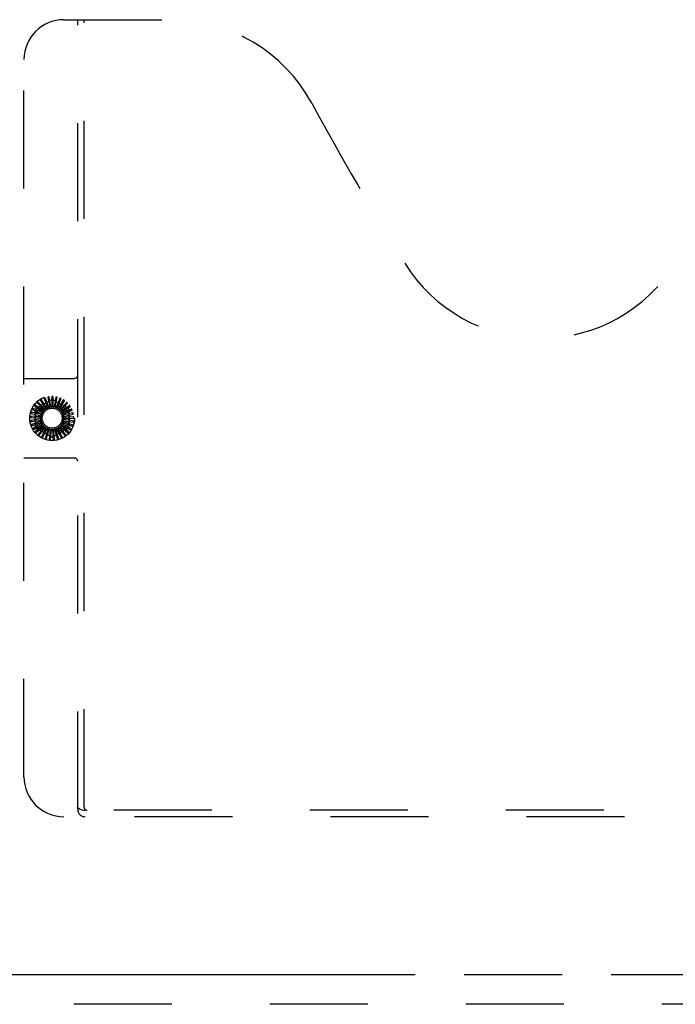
# Model space of a CAD drawing. Header units: inches. Extents: x 0 to 224, y 0 to 145.
# Tile 49 of 62: x 96 to 104, y 24 to 36. Entities that reach past the tile are written whole.
import ezdxf

# ---------------------------------------------------------------- set-up
doc = ezdxf.new("R2010")
doc.units = ezdxf.units.IN
doc.header["$LTSCALE"] = 12.302632
doc.header["$MEASUREMENT"] = 0
doc.linetypes.add('HIDDEN', pattern=[0.2, 0.1, -0.1])
doc.linetypes.add('PHANTOM', pattern=[0.8, 0.45, -0.05, 0.1, -0.05, 0.1, -0.05])
doc.layers.add('AVAILABLE_DOOR_SPACES', color=7, linetype='CONTINUOUS')
doc.layers.add('DEFAULT_2', color=8, linetype='HIDDEN')

msp = doc.modelspace()

# ---------------------------------------------------------------- linework, layer by layer
at = {"layer": 'AVAILABLE_DOOR_SPACES', "color": 4, "linetype": 'PHANTOM'}
msp.add_line((95.1043, 24.4587), (111.808, 24.4587), dxfattribs=at)
at = {"layer": 'DEFAULT_2', "color": 8, "linetype": 'HIDDEN'}
for p, q in [((96.2283, 36.4377), (97.5833, 36.4377)), ((96.4033, 26.5277), (96.4033, 36.4377)), ((96.4833, 26.5577), (96.4833, 36.4377)), ((95.7283, 26.9377), (95.7283, 35.9377)), ((95.7283, 31.9377), (96.3633, 31.9377)), ((95.8895, 31.5664), (96.0687, 31.6699)), ((95.9923, 31.5497), (95.9061, 31.6401)), ((95.9366, 31.6579), (96.0023, 31.5571)), ((96.0151, 31.5649), (95.9476, 31.67)), ((95.9809, 31.6817), (96.0264, 31.5703)), ((96.0404, 31.5755), (95.994, 31.6915)), ((96.0289, 31.6967), (96.0525, 31.5786)), ((96.0673, 31.5811), (96.0436, 31.7038)), ((96.0789, 31.7023), (96.0797, 31.5819)), ((96.0947, 31.5815), (96.0947, 31.7065)), ((96.0978, 31.6699), (96.277, 31.5664)), ((96.1291, 31.6983), (96.1071, 31.58)), ((96.1217, 31.5767), (96.1453, 31.6995)), ((96.1776, 31.6849), (96.1336, 31.5729)), ((96.1473, 31.567), (96.1938, 31.683)), ((96.2226, 31.6626), (96.1583, 31.5609)), ((96.1706, 31.5525), (96.2382, 31.6576)), ((96.2627, 31.6322), (96.1802, 31.5445)), ((95.9462, 31.4827), (95.8248, 31.5122)), ((95.8408, 31.5437), (95.9506, 31.4944)), ((95.9572, 31.5078), (95.8435, 31.5598)), ((95.8652, 31.5876), (95.9637, 31.5185)), ((95.9728, 31.5304), (95.871, 31.6029)), ((95.8749, 31.3343), (95.8749, 31.5412)), ((95.8976, 31.6262), (95.9812, 31.5396)), ((96.0148, 31.5877), (96.1518, 31.5877)), ((96.1908, 31.5339), (96.277, 31.6243)), ((96.2962, 31.5947), (96.1987, 31.5242)), ((96.207, 31.5118), (96.3088, 31.5843)), ((96.3221, 31.5516), (96.213, 31.5008)), ((96.2188, 31.487), (96.3325, 31.539)), ((96.3393, 31.5043), (96.2226, 31.4751)), ((96.2916, 31.5412), (96.2916, 31.3343)), ((95.9402, 31.456), (95.8153, 31.4619)), ((95.9393, 31.4286), (95.8156, 31.4108)), ((95.8188, 31.446), (95.939, 31.441)), ((95.822, 31.3958), (95.941, 31.4137)), ((95.8251, 31.4959), (95.9423, 31.4683)), ((95.9436, 31.4015), (95.8255, 31.3606)), ((95.8347, 31.3471), (95.9481, 31.3872)), ((96.2154, 31.3799), (96.3335, 31.339)), ((96.3347, 31.3553), (96.2207, 31.3939)), ((96.224, 31.4059), (96.3477, 31.3881)), ((96.2257, 31.4605), (96.3471, 31.49)), ((96.3457, 31.4044), (96.2265, 31.4207)), ((96.3473, 31.4546), (96.2271, 31.4481)), ((96.2274, 31.4331), (96.3523, 31.4391)), ((95.953, 31.3757), (95.8448, 31.3132)), ((95.8563, 31.3017), (95.9601, 31.3626)), ((95.9671, 31.3522), (95.8727, 31.2703)), ((95.8862, 31.2612), (95.9766, 31.3406)), ((96.0687, 31.2056), (95.8895, 31.309)), ((95.9854, 31.3317), (95.9081, 31.2335)), ((95.9231, 31.2271), (95.9969, 31.3222)), ((96.0072, 31.3151), (95.9499, 31.2041)), ((95.9659, 31.2006), (96.0203, 31.3079)), ((96.0318, 31.303), (95.9966, 31.1831)), ((96.0129, 31.1826), (96.046, 31.2983)), ((96.1518, 31.2877), (96.0148, 31.2877)), ((96.0582, 31.2956), (96.0463, 31.1712)), ((96.0624, 31.1739), (96.0731, 31.2938)), ((96.0855, 31.2935), (96.0974, 31.1691)), ((96.277, 31.309), (96.0978, 31.2056)), ((96.1127, 31.1748), (96.1005, 31.2945)), ((96.1128, 31.2965), (96.148, 31.1766)), ((96.162, 31.1851), (96.1273, 31.3003)), ((96.139, 31.3047), (96.1963, 31.1936)), ((96.2083, 31.2046), (96.1525, 31.3111)), ((96.155, 31.3135), (96.1552, 31.3136)), ((96.1632, 31.3176), (96.2404, 31.2194)), ((96.2502, 31.2324), (96.1752, 31.3265)), ((96.1844, 31.3349), (96.2789, 31.2531)), ((96.286, 31.2677), (96.1946, 31.3459)), ((96.2021, 31.3559), (96.3103, 31.2934)), ((96.3145, 31.3092), (96.2099, 31.3687)), ((96.3633, 30.9377), (95.7283, 30.9377)), ((108.1883, 26.4377), (96.2283, 26.4377)), ((107.9294, 26.5177), (96.4871, 26.5177)), ((129.573, 24.0837), (94.6043, 24.0837))]:
    msp.add_line(p, q, dxfattribs=at)
for points in [[(95.8956, 31.6322), (95.8953, 31.6318), (95.8951, 31.6314), (95.8949, 31.631), (95.8949, 31.6306), (95.8949, 31.6302), (95.895, 31.6298), (95.8952, 31.6293), (95.8954, 31.6289), (95.8957, 31.6284), (95.896, 31.628), (95.8963, 31.6275), (95.8967, 31.6271), (95.8971, 31.6266), (95.8976, 31.6262)], [(95.9061, 31.6401), (95.9059, 31.6402), (95.9058, 31.6403), (95.9056, 31.6403), (95.9054, 31.6403), (95.9052, 31.6402), (95.905, 31.6402), (95.9048, 31.6401), (95.9046, 31.64), (95.9044, 31.6399), (95.9042, 31.6398), (95.904, 31.6397), (95.9037, 31.6395), (95.9035, 31.6394), (95.9033, 31.6392), (95.9031, 31.6391), (95.9028, 31.6389), (95.9026, 31.6387), (95.9023, 31.6385), (95.9021, 31.6383), (95.9018, 31.638)], [(95.9358, 31.6642), (95.9354, 31.6639), (95.9351, 31.6636), (95.9349, 31.6632), (95.9348, 31.6628), (95.9348, 31.6624), (95.9348, 31.6619), (95.9349, 31.6615), (95.935, 31.661), (95.9352, 31.6605), (95.9354, 31.66), (95.9357, 31.6595), (95.9359, 31.659), (95.9362, 31.6585), (95.9366, 31.6579)], [(95.9476, 31.67), (95.9474, 31.6701), (95.9473, 31.6702), (95.9471, 31.6703), (95.9469, 31.6703), (95.9468, 31.6703), (95.9465, 31.6703), (95.9463, 31.6702), (95.9461, 31.6702), (95.9459, 31.6701), (95.9457, 31.67), (95.9454, 31.67), (95.9452, 31.6699), (95.9449, 31.6698), (95.9447, 31.6696), (95.9444, 31.6695), (95.9441, 31.6694), (95.9439, 31.6692), (95.9436, 31.6691), (95.9433, 31.6689), (95.943, 31.6687)], [(95.9813, 31.688), (95.9809, 31.6878), (95.9805, 31.6875), (95.9803, 31.6872), (95.9801, 31.6868), (95.98, 31.6864), (95.9799, 31.686), (95.9799, 31.6855), (95.9799, 31.685), (95.98, 31.6845), (95.9801, 31.684), (95.9803, 31.6834), (95.9805, 31.6829), (95.9807, 31.6823), (95.9809, 31.6817)], [(95.994, 31.6915), (95.9939, 31.6916), (95.9938, 31.6917), (95.9936, 31.6918), (95.9934, 31.6919), (95.9932, 31.6919), (95.993, 31.6919), (95.9928, 31.6919), (95.9926, 31.6919), (95.9924, 31.6919), (95.9921, 31.6919), (95.9919, 31.6918), (95.9916, 31.6918), (95.9913, 31.6917), (95.9911, 31.6917), (95.9908, 31.6916), (95.9905, 31.6915), (95.9902, 31.6914), (95.9899, 31.6913), (95.9896, 31.6912), (95.9893, 31.6911)], [(96.0305, 31.7028), (96.0301, 31.7026), (96.0297, 31.7024), (96.0294, 31.7022), (96.0291, 31.7018), (96.0289, 31.7015), (96.0287, 31.701), (96.0287, 31.7006), (96.0286, 31.7001), (96.0286, 31.6996), (96.0286, 31.699), (96.0287, 31.6985), (96.0287, 31.6979), (96.0288, 31.6973), (96.0289, 31.6967)], [(96.0436, 31.7038), (96.0436, 31.7039), (96.0435, 31.7041), (96.0433, 31.7042), (96.0432, 31.7043), (96.043, 31.7044), (96.0428, 31.7044), (96.0426, 31.7045), (96.0423, 31.7045), (96.0421, 31.7045), (96.0419, 31.7045), (96.0416, 31.7045), (96.0413, 31.7045), (96.0411, 31.7045), (96.0408, 31.7045), (96.0405, 31.7045), (96.0402, 31.7045), (96.0399, 31.7045), (96.0396, 31.7044), (96.0393, 31.7044), (96.0389, 31.7043)], [(96.0816, 31.708), (96.0812, 31.7079), (96.0807, 31.7078), (96.0804, 31.7076), (96.0801, 31.7073), (96.0798, 31.707), (96.0796, 31.7066), (96.0794, 31.7062), (96.0792, 31.7057), (96.0791, 31.7052), (96.079, 31.7046), (96.079, 31.7041), (96.0789, 31.7035), (96.0789, 31.7029), (96.0789, 31.7023)], [(96.0947, 31.7065), (96.0947, 31.7066), (96.0946, 31.7068), (96.0945, 31.7069), (96.0943, 31.7071), (96.0942, 31.7072), (96.094, 31.7073), (96.0938, 31.7073), (96.0936, 31.7074), (96.0933, 31.7075), (96.0931, 31.7075), (96.0929, 31.7076), (96.0926, 31.7077), (96.0923, 31.7077), (96.0921, 31.7077), (96.0918, 31.7078), (96.0915, 31.7078), (96.0912, 31.7078), (96.0909, 31.7079), (96.0906, 31.7079), (96.0903, 31.7079)], [(96.1328, 31.7034), (96.1323, 31.7034), (96.1319, 31.7034), (96.1315, 31.7033), (96.1311, 31.703), (96.1308, 31.7028), (96.1305, 31.7024), (96.1303, 31.702), (96.13, 31.7016), (96.1298, 31.7011), (96.1296, 31.7006), (96.1295, 31.7001), (96.1293, 31.6995), (96.1292, 31.6989), (96.1291, 31.6983)], [(96.1453, 31.6995), (96.1453, 31.6996), (96.1453, 31.6998), (96.1452, 31.6999), (96.1451, 31.7001), (96.145, 31.7002), (96.1448, 31.7004), (96.1446, 31.7005), (96.1444, 31.7006), (96.1442, 31.7007), (96.144, 31.7008), (96.1438, 31.7009), (96.1435, 31.701), (96.1433, 31.7011), (96.143, 31.7012), (96.1427, 31.7013), (96.1425, 31.7014), (96.1422, 31.7015), (96.1418, 31.7015), (96.1415, 31.7016), (96.1412, 31.7017)], [(96.1822, 31.6892), (96.1817, 31.6894), (96.1813, 31.6894), (96.1809, 31.6893), (96.1805, 31.6892), (96.1801, 31.689), (96.1798, 31.6887), (96.1794, 31.6884), (96.1791, 31.688), (96.1788, 31.6876), (96.1786, 31.6871), (96.1783, 31.6866), (96.178, 31.6861), (96.1778, 31.6855), (96.1776, 31.6849)], [(96.1938, 31.683), (96.1938, 31.6831), (96.1938, 31.6833), (96.1937, 31.6835), (96.1936, 31.6836), (96.1935, 31.6838), (96.1934, 31.684), (96.1932, 31.6841), (96.1931, 31.6843), (96.1929, 31.6844), (96.1927, 31.6846), (96.1925, 31.6847), (96.1923, 31.6848), (96.192, 31.685), (96.1918, 31.6851), (96.1915, 31.6853), (96.1913, 31.6854), (96.191, 31.6855), (96.1907, 31.6857), (96.1904, 31.6858), (96.1901, 31.686)], [(96.228, 31.666), (96.2276, 31.6662), (96.2272, 31.6663), (96.2267, 31.6663), (96.2263, 31.6662), (96.2259, 31.6661), (96.2255, 31.6659), (96.2251, 31.6656), (96.2248, 31.6653), (96.2244, 31.665), (96.224, 31.6645), (96.2237, 31.6641), (96.2233, 31.6636), (96.223, 31.6631), (96.2226, 31.6626)], [(96.2382, 31.6576), (96.2382, 31.6578), (96.2383, 31.658), (96.2382, 31.6581), (96.2382, 31.6583), (96.2381, 31.6585), (96.238, 31.6587), (96.2379, 31.6589), (96.2377, 31.659), (96.2376, 31.6592), (96.2374, 31.6594), (96.2373, 31.6596), (96.2371, 31.6598), (96.2369, 31.6599), (96.2367, 31.6601), (96.2364, 31.6603), (96.2362, 31.6605), (96.236, 31.6607), (96.2357, 31.6609), (96.2355, 31.661), (96.2352, 31.6612)], [(96.2686, 31.6344), (96.2682, 31.6347), (96.2678, 31.6349), (96.2674, 31.635), (96.267, 31.635), (96.2666, 31.635), (96.2661, 31.6349), (96.2657, 31.6347), (96.2653, 31.6344), (96.2649, 31.6341), (96.2644, 31.6338), (96.264, 31.6334), (96.2636, 31.633), (96.2631, 31.6326), (96.2627, 31.6322)], [(96.277, 31.6243), (96.2771, 31.6245), (96.2771, 31.6246), (96.2772, 31.6248), (96.2771, 31.625), (96.2771, 31.6252), (96.277, 31.6254), (96.2769, 31.6256), (96.2768, 31.6258), (96.2767, 31.626), (96.2766, 31.6262), (96.2765, 31.6264), (96.2763, 31.6266), (96.2761, 31.6268), (96.276, 31.6271), (96.2758, 31.6273), (96.2756, 31.6275), (96.2754, 31.6278), (96.2752, 31.628), (96.275, 31.6282), (96.2747, 31.6285)], [(95.8248, 31.5122), (95.8246, 31.5122), (95.8244, 31.5122), (95.8243, 31.5121), (95.8241, 31.512), (95.824, 31.5118), (95.8238, 31.5117), (95.8237, 31.5115), (95.8236, 31.5113), (95.8235, 31.5111), (95.8233, 31.5109), (95.8232, 31.5107), (95.8231, 31.5104), (95.823, 31.5102), (95.8229, 31.5099), (95.8228, 31.5097), (95.8227, 31.5094), (95.8226, 31.5091), (95.8225, 31.5088), (95.8224, 31.5085), (95.8223, 31.5082)], [(95.8367, 31.5485), (95.8366, 31.548), (95.8365, 31.5476), (95.8366, 31.5472), (95.8367, 31.5468), (95.8369, 31.5464), (95.8371, 31.5461), (95.8375, 31.5457), (95.8378, 31.5454), (95.8382, 31.5451), (95.8387, 31.5448), (95.8392, 31.5445), (95.8397, 31.5442), (95.8402, 31.5439), (95.8408, 31.5437)], [(95.8435, 31.5598), (95.8434, 31.5598), (95.8432, 31.5598), (95.843, 31.5597), (95.8429, 31.5597), (95.8427, 31.5596), (95.8425, 31.5594), (95.8424, 31.5593), (95.8422, 31.5591), (95.842, 31.559), (95.8419, 31.5588), (95.8417, 31.5586), (95.8416, 31.5584), (95.8414, 31.5581), (95.8413, 31.5579), (95.8411, 31.5577), (95.841, 31.5574), (95.8408, 31.5571), (95.8407, 31.5568), (95.8405, 31.5565), (95.8404, 31.5562)], [(95.8622, 31.5931), (95.8619, 31.5927), (95.8618, 31.5923), (95.8617, 31.5919), (95.8618, 31.5915), (95.8619, 31.5911), (95.8621, 31.5907), (95.8623, 31.5903), (95.8626, 31.5899), (95.863, 31.5895), (95.8634, 31.5891), (95.8638, 31.5887), (95.8643, 31.5884), (95.8647, 31.588), (95.8652, 31.5876)], [(95.871, 31.6029), (95.8708, 31.603), (95.8706, 31.603), (95.8705, 31.603), (95.8703, 31.603), (95.8701, 31.6029), (95.8699, 31.6028), (95.8697, 31.6027), (95.8695, 31.6026), (95.8694, 31.6024), (95.8692, 31.6023), (95.869, 31.6021), (95.8688, 31.6019), (95.8686, 31.6017), (95.8684, 31.6015), (95.8682, 31.6013), (95.868, 31.6011), (95.8678, 31.6008), (95.8676, 31.6006), (95.8674, 31.6004), (95.8672, 31.6001)], [(95.9572, 31.5078), (95.9585, 31.5097), (95.9598, 31.5115), (95.9611, 31.5133), (95.9624, 31.5151)], [(95.9637, 31.5185), (95.9637, 31.5179), (95.9635, 31.5173), (95.9633, 31.5167), (95.9631, 31.5161), (95.9628, 31.5156), (95.9624, 31.5151)], [(95.9728, 31.5304), (95.9743, 31.532), (95.9759, 31.5335), (95.9776, 31.535), (95.9792, 31.5365)], [(95.9812, 31.5396), (95.981, 31.5391), (95.9807, 31.5385), (95.9804, 31.5379), (95.9801, 31.5374), (95.9797, 31.537), (95.9792, 31.5365)], [(95.9923, 31.5497), (95.9941, 31.5509), (95.996, 31.5521), (95.9979, 31.5533), (95.9998, 31.5544)], [(96.0023, 31.5571), (96.002, 31.5566), (96.0017, 31.5561), (96.0013, 31.5556), (96.0008, 31.5552), (96.0003, 31.5548), (95.9998, 31.5544)], [(96.0151, 31.5649), (96.0172, 31.5657), (96.0192, 31.5666), (96.0213, 31.5674), (96.0234, 31.5681)], [(96.0264, 31.5703), (96.026, 31.5698), (96.0255, 31.5694), (96.025, 31.569), (96.0245, 31.5686), (96.024, 31.5684), (96.0234, 31.5681)], [(96.0404, 31.5755), (96.0426, 31.5759), (96.0448, 31.5763), (96.047, 31.5767), (96.0492, 31.5771)], [(96.0525, 31.5786), (96.052, 31.5783), (96.0515, 31.5779), (96.0509, 31.5776), (96.0504, 31.5774), (96.0498, 31.5772), (96.0492, 31.5771)], [(96.0673, 31.5811), (96.0695, 31.5811), (96.0717, 31.5811), (96.0739, 31.5811), (96.0762, 31.581)], [(96.0797, 31.5819), (96.0792, 31.5816), (96.0786, 31.5814), (96.078, 31.5812), (96.0774, 31.5811), (96.0768, 31.581), (96.0762, 31.581)], [(96.0947, 31.5815), (96.0969, 31.5811), (96.0991, 31.5807), (96.1012, 31.5803), (96.1034, 31.5798)], [(96.1071, 31.58), (96.1065, 31.5798), (96.1059, 31.5797), (96.1053, 31.5796), (96.1046, 31.5796), (96.104, 31.5797), (96.1034, 31.5798)], [(96.1217, 31.5767), (96.1238, 31.576), (96.1258, 31.5751), (96.1279, 31.5743), (96.1299, 31.5734)], [(96.1336, 31.5729), (96.133, 31.5728), (96.1323, 31.5728), (96.1317, 31.5729), (96.1311, 31.573), (96.1305, 31.5732), (96.1299, 31.5734)], [(96.1473, 31.567), (96.1492, 31.5658), (96.1511, 31.5646), (96.1529, 31.5634), (96.1548, 31.5621)], [(96.1583, 31.5609), (96.1576, 31.561), (96.157, 31.5611), (96.1564, 31.5613), (96.1558, 31.5615), (96.1553, 31.5618), (96.1548, 31.5621)], [(96.1706, 31.5525), (96.1723, 31.551), (96.1739, 31.5495), (96.1755, 31.5479), (96.177, 31.5463)], [(96.1802, 31.5445), (96.1796, 31.5447), (96.179, 31.5449), (96.1785, 31.5452), (96.178, 31.5455), (96.1775, 31.5459), (96.177, 31.5463)], [(96.1908, 31.5339), (96.1921, 31.5321), (96.1934, 31.5303), (96.1946, 31.5285), (96.1959, 31.5266)], [(96.1987, 31.5242), (96.1981, 31.5245), (96.1976, 31.5248), (96.1971, 31.5252), (96.1967, 31.5257), (96.1962, 31.5261), (96.1959, 31.5266)], [(96.207, 31.5118), (96.208, 31.5098), (96.2089, 31.5078), (96.2098, 31.5057), (96.2107, 31.5037)], [(96.213, 31.5008), (96.2125, 31.5012), (96.212, 31.5016), (96.2116, 31.5021), (96.2112, 31.5026), (96.2109, 31.5031), (96.2107, 31.5037)], [(96.3025, 31.5958), (96.3022, 31.5962), (96.3018, 31.5964), (96.3014, 31.5966), (96.301, 31.5967), (96.3006, 31.5967), (96.3002, 31.5967), (96.2997, 31.5966), (96.2992, 31.5964), (96.2987, 31.5962), (96.2983, 31.596), (96.2978, 31.5957), (96.2973, 31.5954), (96.2968, 31.5951), (96.2962, 31.5947)], [(96.3088, 31.5843), (96.3089, 31.5844), (96.309, 31.5846), (96.3091, 31.5847), (96.3091, 31.5849), (96.3091, 31.5851), (96.309, 31.5853), (96.309, 31.5855), (96.3089, 31.5858), (96.3089, 31.586), (96.3088, 31.5862), (96.3087, 31.5864), (96.3086, 31.5867), (96.3085, 31.5869), (96.3083, 31.5872), (96.3082, 31.5874), (96.3081, 31.5877), (96.3079, 31.588), (96.3077, 31.5882), (96.3076, 31.5885), (96.3074, 31.5887)], [(96.3284, 31.5515), (96.3282, 31.5519), (96.3279, 31.5522), (96.3276, 31.5524), (96.3272, 31.5526), (96.3268, 31.5527), (96.3263, 31.5528), (96.3258, 31.5528), (96.3254, 31.5527), (96.3248, 31.5526), (96.3243, 31.5524), (96.3238, 31.5523), (96.3232, 31.552), (96.3227, 31.5518), (96.3221, 31.5516)], [(96.3325, 31.539), (96.3326, 31.5391), (96.3327, 31.5392), (96.3328, 31.5394), (96.3329, 31.5395), (96.3329, 31.5397), (96.3329, 31.5399), (96.3329, 31.5402), (96.3329, 31.5404), (96.3328, 31.5406), (96.3328, 31.5408), (96.3328, 31.5411), (96.3327, 31.5413), (96.3326, 31.5416), (96.3326, 31.5419), (96.3325, 31.5421), (96.3324, 31.5424), (96.3323, 31.5427), (96.3322, 31.543), (96.332, 31.5433), (96.3319, 31.5437)], [(96.3455, 31.503), (96.3454, 31.5035), (96.3451, 31.5038), (96.3449, 31.5041), (96.3445, 31.5044), (96.3441, 31.5046), (96.3437, 31.5047), (96.3432, 31.5048), (96.3427, 31.5048), (96.3422, 31.5048), (96.3417, 31.5047), (96.3411, 31.5047), (96.3405, 31.5046), (96.3399, 31.5044), (96.3393, 31.5043)], [(95.8132, 31.4489), (95.8132, 31.4485), (95.8134, 31.448), (95.8135, 31.4477), (95.8138, 31.4473), (95.8141, 31.4471), (95.8145, 31.4468), (95.8149, 31.4466), (95.8154, 31.4465), (95.8159, 31.4463), (95.8164, 31.4462), (95.817, 31.4461), (95.8176, 31.446), (95.8182, 31.446), (95.8188, 31.446)], [(95.8153, 31.4619), (95.8152, 31.4619), (95.815, 31.4618), (95.8149, 31.4617), (95.8147, 31.4616), (95.8146, 31.4614), (95.8145, 31.4612), (95.8144, 31.461), (95.8143, 31.4608), (95.8143, 31.4606), (95.8142, 31.4604), (95.8141, 31.4601), (95.8141, 31.4599), (95.814, 31.4596), (95.8139, 31.4594), (95.8139, 31.4591), (95.8139, 31.4588), (95.8138, 31.4585), (95.8138, 31.4582), (95.8137, 31.4578), (95.8137, 31.4575)], [(95.8156, 31.4108), (95.8154, 31.4107), (95.8153, 31.4106), (95.8152, 31.4105), (95.8151, 31.4103), (95.815, 31.4102), (95.8149, 31.41), (95.8149, 31.4097), (95.8148, 31.4095), (95.8148, 31.4093), (95.8148, 31.4091), (95.8147, 31.4088), (95.8147, 31.4085), (95.8147, 31.4083), (95.8147, 31.408), (95.8147, 31.4077), (95.8147, 31.4074), (95.8147, 31.4071), (95.8148, 31.4068), (95.8148, 31.4064), (95.8148, 31.4061)], [(95.816, 31.3976), (95.8161, 31.3972), (95.8163, 31.3968), (95.8165, 31.3964), (95.8169, 31.3962), (95.8172, 31.396), (95.8176, 31.3958), (95.8181, 31.3957), (95.8186, 31.3956), (95.8191, 31.3956), (95.8196, 31.3956), (95.8202, 31.3956), (95.8208, 31.3956), (95.8214, 31.3957), (95.822, 31.3958)], [(95.8202, 31.4998), (95.8202, 31.4994), (95.8202, 31.4989), (95.8203, 31.4985), (95.8205, 31.4982), (95.8208, 31.4978), (95.8211, 31.4975), (95.8215, 31.4972), (95.8219, 31.497), (95.8223, 31.4968), (95.8229, 31.4966), (95.8234, 31.4964), (95.8239, 31.4962), (95.8245, 31.496), (95.8251, 31.4959)], [(95.939, 31.441), (95.9393, 31.4405), (95.9395, 31.4399), (95.9397, 31.4393), (95.9398, 31.4387), (95.9398, 31.4381), (95.9398, 31.4374)], [(95.9393, 31.4286), (95.9394, 31.4308), (95.9395, 31.433), (95.9396, 31.4352), (95.9398, 31.4374)], [(95.9402, 31.456), (95.9407, 31.4581), (95.9412, 31.4603), (95.9417, 31.4625), (95.9423, 31.4646)], [(95.941, 31.4137), (95.9414, 31.4132), (95.9417, 31.4127), (95.942, 31.4121), (95.9422, 31.4115), (95.9423, 31.4109), (95.9424, 31.4103)], [(95.9423, 31.4683), (95.9424, 31.4677), (95.9425, 31.4671), (95.9426, 31.4664), (95.9425, 31.4658), (95.9425, 31.4652), (95.9423, 31.4646)], [(95.9436, 31.4015), (95.9433, 31.4037), (95.943, 31.4059), (95.9427, 31.4081), (95.9424, 31.4103)], [(95.9462, 31.4827), (95.9471, 31.4848), (95.948, 31.4868), (95.949, 31.4888), (95.9499, 31.4908)], [(95.9481, 31.3872), (95.9486, 31.3868), (95.949, 31.3863), (95.9494, 31.3858), (95.9497, 31.3853), (95.9499, 31.3847), (95.9501, 31.3841)], [(95.9506, 31.4944), (95.9506, 31.4938), (95.9506, 31.4932), (95.9505, 31.4925), (95.9504, 31.4919), (95.9502, 31.4914), (95.9499, 31.4908)], [(95.953, 31.3757), (95.9522, 31.3778), (95.9515, 31.3799), (95.9508, 31.382), (95.9501, 31.3841)], [(96.2154, 31.3799), (96.2143, 31.3779), (96.2132, 31.376), (96.2121, 31.3741), (96.2109, 31.3722)], [(96.2188, 31.487), (96.2194, 31.4849), (96.2199, 31.4827), (96.2204, 31.4806), (96.2209, 31.4784)], [(96.2207, 31.3939), (96.2206, 31.3945), (96.2206, 31.3951), (96.2206, 31.3957), (96.2207, 31.3964), (96.2208, 31.397), (96.221, 31.3975)], [(96.2226, 31.4751), (96.2222, 31.4756), (96.2218, 31.4761), (96.2215, 31.4766), (96.2212, 31.4772), (96.221, 31.4778), (96.2209, 31.4784)], [(96.224, 31.4059), (96.2233, 31.4038), (96.2225, 31.4017), (96.2218, 31.3996), (96.221, 31.3975)], [(96.2257, 31.4605), (96.2258, 31.4583), (96.226, 31.4561), (96.226, 31.4538), (96.2261, 31.4516)], [(96.2265, 31.4207), (96.2263, 31.4213), (96.2261, 31.4219), (96.2261, 31.4225), (96.226, 31.4231), (96.226, 31.4237), (96.2261, 31.4243)], [(96.2271, 31.4481), (96.2268, 31.4486), (96.2266, 31.4492), (96.2264, 31.4498), (96.2262, 31.4504), (96.2261, 31.451), (96.2261, 31.4516)], [(96.2274, 31.4331), (96.2272, 31.4309), (96.2268, 31.4287), (96.2265, 31.4265), (96.2261, 31.4243)], [(96.351, 31.4009), (96.351, 31.4013), (96.351, 31.4018), (96.3508, 31.4022), (96.3506, 31.4025), (96.3503, 31.4028), (96.3499, 31.4031), (96.3495, 31.4033), (96.3491, 31.4035), (96.3486, 31.4037), (96.3481, 31.4039), (96.3475, 31.404), (96.347, 31.4042), (96.3464, 31.4043), (96.3457, 31.4044)], [(96.3471, 31.49), (96.3473, 31.49), (96.3474, 31.4901), (96.3475, 31.4903), (96.3476, 31.4905), (96.3477, 31.4906), (96.3477, 31.4908), (96.3478, 31.4911), (96.3478, 31.4913), (96.3478, 31.4915), (96.3478, 31.4918), (96.3478, 31.492), (96.3478, 31.4923), (96.3478, 31.4925), (96.3478, 31.4928), (96.3477, 31.4931), (96.3477, 31.4934), (96.3476, 31.4937), (96.3476, 31.494), (96.3475, 31.4944), (96.3475, 31.4947)], [(96.3531, 31.4522), (96.3531, 31.4527), (96.3529, 31.4531), (96.3527, 31.4534), (96.3524, 31.4537), (96.3521, 31.454), (96.3517, 31.4542), (96.3512, 31.4543), (96.3507, 31.4545), (96.3502, 31.4546), (96.3497, 31.4546), (96.3491, 31.4547), (96.3485, 31.4547), (96.3479, 31.4547), (96.3473, 31.4546)], [(96.3477, 31.3881), (96.3478, 31.3882), (96.348, 31.3882), (96.3481, 31.3883), (96.3483, 31.3884), (96.3484, 31.3886), (96.3485, 31.3887), (96.3486, 31.3889), (96.3488, 31.3891), (96.3489, 31.3893), (96.349, 31.3896), (96.349, 31.3898), (96.3491, 31.39), (96.3492, 31.3903), (96.3493, 31.3906), (96.3494, 31.3908), (96.3494, 31.3911), (96.3495, 31.3914), (96.3496, 31.3917), (96.3496, 31.3921), (96.3497, 31.3924)], [(96.3523, 31.4391), (96.3524, 31.4391), (96.3526, 31.4392), (96.3527, 31.4393), (96.3528, 31.4395), (96.3529, 31.4396), (96.353, 31.4398), (96.3531, 31.44), (96.3532, 31.4402), (96.3532, 31.4405), (96.3533, 31.4407), (96.3533, 31.441), (96.3533, 31.4412), (96.3534, 31.4415), (96.3534, 31.4418), (96.3534, 31.442), (96.3534, 31.4423), (96.3535, 31.4427), (96.3535, 31.443), (96.3535, 31.4433), (96.3535, 31.4436)], [(95.8255, 31.3606), (95.8254, 31.3605), (95.8253, 31.3604), (95.8252, 31.3603), (95.8251, 31.3601), (95.8251, 31.3599), (95.825, 31.3597), (95.825, 31.3595), (95.825, 31.3592), (95.825, 31.359), (95.825, 31.3588), (95.8251, 31.3585), (95.8251, 31.3583), (95.8251, 31.358), (95.8252, 31.3577), (95.8253, 31.3574), (95.8253, 31.3571), (95.8254, 31.3568), (95.8255, 31.3565), (95.8256, 31.3562), (95.8256, 31.356)], [(95.8284, 31.3478), (95.8286, 31.3473), (95.8288, 31.347), (95.8292, 31.3467), (95.8295, 31.3465), (95.8299, 31.3464), (95.8304, 31.3463), (95.8308, 31.3462), (95.8313, 31.3463), (95.8318, 31.3463), (95.8324, 31.3464), (95.8329, 31.3466), (95.8335, 31.3467), (95.8341, 31.3469), (95.8347, 31.3471)], [(95.8448, 31.3132), (95.8447, 31.3131), (95.8446, 31.313), (95.8445, 31.3128), (95.8445, 31.3126), (95.8445, 31.3124), (95.8445, 31.3122), (95.8445, 31.312), (95.8445, 31.3118), (95.8446, 31.3116), (95.8446, 31.3113), (95.8447, 31.3111), (95.8448, 31.3108), (95.8449, 31.3106), (95.845, 31.3103), (95.8451, 31.3101), (95.8452, 31.3098), (95.8454, 31.3095), (95.8455, 31.3092), (95.8457, 31.3089), (95.8458, 31.3086)], [(95.85, 31.3012), (95.8503, 31.3008), (95.8506, 31.3005), (95.851, 31.3003), (95.8514, 31.3001), (95.8518, 31.3001), (95.8522, 31.3001), (95.8527, 31.3001), (95.8532, 31.3002), (95.8537, 31.3004), (95.8542, 31.3006), (95.8547, 31.3008), (95.8552, 31.3011), (95.8558, 31.3014), (95.8563, 31.3017)], [(95.8727, 31.2703), (95.8725, 31.2702), (95.8725, 31.2701), (95.8724, 31.2699), (95.8725, 31.2697), (95.8725, 31.2695), (95.8725, 31.2693), (95.8726, 31.2691), (95.8727, 31.2689), (95.8728, 31.2687), (95.8729, 31.2684), (95.873, 31.2682), (95.8731, 31.268), (95.8733, 31.2678), (95.8734, 31.2675), (95.8736, 31.2673), (95.8737, 31.267), (95.8739, 31.2668), (95.8741, 31.2665), (95.8743, 31.2663), (95.8745, 31.266)], [(95.8801, 31.2595), (95.8804, 31.2592), (95.8808, 31.2589), (95.8812, 31.2588), (95.8816, 31.2587), (95.882, 31.2588), (95.8825, 31.2588), (95.8829, 31.259), (95.8834, 31.2592), (95.8838, 31.2594), (95.8843, 31.2597), (95.8847, 31.26), (95.8852, 31.2604), (95.8857, 31.2608), (95.8862, 31.2612)], [(95.9601, 31.3626), (95.9607, 31.3622), (95.9611, 31.3618), (95.9616, 31.3614), (95.962, 31.3609), (95.9624, 31.3604), (95.9627, 31.3599)], [(95.9671, 31.3522), (95.966, 31.3541), (95.9648, 31.356), (95.9637, 31.358), (95.9627, 31.3599)], [(95.9766, 31.3406), (95.9772, 31.3404), (95.9777, 31.3401), (95.9782, 31.3398), (95.9787, 31.3394), (95.9792, 31.339), (95.9796, 31.3385)], [(95.9854, 31.3317), (95.9839, 31.3334), (95.9824, 31.3351), (95.981, 31.3368), (95.9796, 31.3385)], [(95.9969, 31.3222), (95.9975, 31.3221), (95.9981, 31.3219), (95.9987, 31.3217), (95.9992, 31.3214), (95.9998, 31.321), (96.0002, 31.3207)], [(96.0072, 31.3151), (96.0054, 31.3165), (96.0037, 31.3179), (96.002, 31.3193), (96.0002, 31.3207)], [(96.0203, 31.3079), (96.0209, 31.3079), (96.0216, 31.3079), (96.0222, 31.3077), (96.0228, 31.3076), (96.0233, 31.3074), (96.0239, 31.3071)], [(96.0318, 31.303), (96.0298, 31.3039), (96.0278, 31.305), (96.0258, 31.306), (96.0239, 31.3071)], [(96.046, 31.2983), (96.0466, 31.2985), (96.0472, 31.2985), (96.0479, 31.2985), (96.0485, 31.2985), (96.0491, 31.2984), (96.0497, 31.2982)], [(96.0582, 31.2956), (96.0561, 31.2962), (96.0539, 31.2969), (96.0518, 31.2975), (96.0497, 31.2982)], [(96.0731, 31.2938), (96.0736, 31.2941), (96.0742, 31.2942), (96.0748, 31.2944), (96.0755, 31.2944), (96.0761, 31.2944), (96.0767, 31.2944)], [(96.0855, 31.2935), (96.0833, 31.2937), (96.0811, 31.2939), (96.0789, 31.2941), (96.0767, 31.2944)], [(96.1005, 31.2945), (96.101, 31.2948), (96.1015, 31.2951), (96.1021, 31.2954), (96.1027, 31.2955), (96.1033, 31.2957), (96.1039, 31.2957)], [(96.1128, 31.2965), (96.1106, 31.2963), (96.1084, 31.2961), (96.1062, 31.2959), (96.1039, 31.2957)], [(96.1273, 31.3003), (96.1277, 31.3008), (96.1282, 31.3012), (96.1287, 31.3015), (96.1293, 31.3018), (96.1299, 31.302), (96.1304, 31.3022)], [(96.139, 31.3047), (96.1369, 31.304), (96.1347, 31.3034), (96.1326, 31.3028), (96.1304, 31.3022)], [(96.1525, 31.3111), (96.1528, 31.3116), (96.1532, 31.3121), (96.1536, 31.3125), (96.154, 31.3128), (96.1545, 31.3132), (96.155, 31.3135)], [(96.1632, 31.3176), (96.1619, 31.3169), (96.1605, 31.3162), (96.1592, 31.3155), (96.1579, 31.3149), (96.1566, 31.3142), (96.1552, 31.3136)], [(96.1752, 31.3265), (96.1754, 31.3271), (96.1757, 31.3276), (96.1761, 31.3282), (96.1765, 31.3286), (96.1769, 31.3291), (96.1774, 31.3294)], [(96.1844, 31.3349), (96.1827, 31.3335), (96.181, 31.3321), (96.1792, 31.3308), (96.1774, 31.3294)], [(96.1946, 31.3459), (96.1947, 31.3465), (96.1949, 31.3471), (96.1952, 31.3477), (96.1955, 31.3482), (96.1958, 31.3488), (96.1962, 31.3492)], [(96.2021, 31.3559), (96.2006, 31.3542), (96.1992, 31.3525), (96.1977, 31.3509), (96.1962, 31.3492)], [(96.2099, 31.3687), (96.2099, 31.3693), (96.21, 31.3699), (96.2102, 31.3705), (96.2104, 31.3711), (96.2106, 31.3717), (96.2109, 31.3722)], [(96.2886, 31.262), (96.2889, 31.2623), (96.289, 31.2627), (96.2891, 31.2632), (96.2891, 31.2636), (96.289, 31.264), (96.2889, 31.2644), (96.2887, 31.2648), (96.2884, 31.2652), (96.2881, 31.2657), (96.2878, 31.2661), (96.2874, 31.2665), (96.287, 31.2669), (96.2865, 31.2673), (96.286, 31.2677)], [(96.3103, 31.2934), (96.3105, 31.2934), (96.3106, 31.2934), (96.3108, 31.2934), (96.311, 31.2935), (96.3112, 31.2935), (96.3113, 31.2937), (96.3115, 31.2938), (96.3117, 31.2939), (96.3119, 31.2941), (96.312, 31.2943), (96.3122, 31.2944), (96.3124, 31.2946), (96.3125, 31.2948), (96.3127, 31.2951), (96.3129, 31.2953), (96.3131, 31.2955), (96.3132, 31.2958), (96.3134, 31.2961), (96.3136, 31.2963), (96.3138, 31.2966)], [(96.3181, 31.304), (96.3183, 31.3044), (96.3184, 31.3048), (96.3184, 31.3053), (96.3183, 31.3057), (96.3182, 31.3061), (96.318, 31.3065), (96.3177, 31.3068), (96.3173, 31.3072), (96.317, 31.3075), (96.3165, 31.3079), (96.3161, 31.3082), (96.3156, 31.3086), (96.3151, 31.3089), (96.3145, 31.3092)], [(96.3335, 31.339), (96.3337, 31.339), (96.3338, 31.339), (96.334, 31.3391), (96.3342, 31.3392), (96.3343, 31.3393), (96.3345, 31.3394), (96.3346, 31.3396), (96.3348, 31.3398), (96.3349, 31.3399), (96.335, 31.3401), (96.3352, 31.3404), (96.3353, 31.3406), (96.3354, 31.3408), (96.3356, 31.3411), (96.3357, 31.3413), (96.3358, 31.3416), (96.3359, 31.3419), (96.3361, 31.3422), (96.3362, 31.3425), (96.3363, 31.3427)], [(96.3392, 31.3509), (96.3393, 31.3513), (96.3393, 31.3517), (96.3392, 31.3522), (96.3391, 31.3526), (96.3389, 31.3529), (96.3386, 31.3532), (96.3382, 31.3536), (96.3378, 31.3539), (96.3374, 31.3541), (96.3369, 31.3544), (96.3364, 31.3546), (96.3358, 31.3549), (96.3353, 31.3551), (96.3347, 31.3553)], [(95.9081, 31.2335), (95.9081, 31.2334), (95.908, 31.2332), (95.908, 31.233), (95.9081, 31.2328), (95.9081, 31.2326), (95.9082, 31.2325), (95.9083, 31.2323), (95.9084, 31.2321), (95.9086, 31.2319), (95.9087, 31.2317), (95.9089, 31.2315), (95.909, 31.2313), (95.9092, 31.2311), (95.9094, 31.2309), (95.9096, 31.2307), (95.9098, 31.2305), (95.9101, 31.2303), (95.9103, 31.23), (95.9105, 31.2298), (95.9107, 31.2297)], [(95.9175, 31.2243), (95.9179, 31.224), (95.9183, 31.2238), (95.9187, 31.2238), (95.9191, 31.2238), (95.9195, 31.2239), (95.9199, 31.2241), (95.9203, 31.2243), (95.9208, 31.2246), (95.9212, 31.2249), (95.9216, 31.2253), (95.922, 31.2257), (95.9223, 31.2261), (95.9227, 31.2266), (95.9231, 31.2271)], [(95.9499, 31.2041), (95.9499, 31.2039), (95.9499, 31.2037), (95.9499, 31.2036), (95.95, 31.2034), (95.9501, 31.2032), (95.9502, 31.203), (95.9504, 31.2029), (95.9505, 31.2027), (95.9507, 31.2025), (95.9509, 31.2024), (95.951, 31.2022), (95.9513, 31.2021), (95.9515, 31.2019), (95.9517, 31.2017), (95.9519, 31.2016), (95.9522, 31.2014), (95.9524, 31.2012), (95.9527, 31.2011), (95.953, 31.2009), (95.9533, 31.2007)], [(95.9609, 31.1967), (95.9613, 31.1966), (95.9617, 31.1965), (95.9622, 31.1965), (95.9626, 31.1966), (95.963, 31.1968), (95.9633, 31.197), (95.9637, 31.1973), (95.964, 31.1977), (95.9644, 31.1981), (95.9647, 31.1985), (95.965, 31.199), (95.9653, 31.1995), (95.9656, 31.2), (95.9659, 31.2006)], [(95.9966, 31.1831), (95.9966, 31.1829), (95.9966, 31.1827), (95.9966, 31.1825), (95.9968, 31.1824), (95.9969, 31.1822), (95.997, 31.1821), (95.9972, 31.182), (95.9974, 31.1818), (95.9976, 31.1817), (95.9978, 31.1816), (95.998, 31.1815), (95.9982, 31.1813), (95.9985, 31.1812), (95.9987, 31.1811), (95.999, 31.181), (95.9993, 31.1809), (95.9996, 31.1807), (95.9999, 31.1806), (96.0001, 31.1805), (96.0004, 31.1804)], [(96.0087, 31.1779), (96.0091, 31.1778), (96.0096, 31.1779), (96.01, 31.1779), (96.0104, 31.1781), (96.0107, 31.1784), (96.011, 31.1787), (96.0113, 31.179), (96.0116, 31.1794), (96.0119, 31.1799), (96.0121, 31.1804), (96.0123, 31.1809), (96.0125, 31.1815), (96.0127, 31.182), (96.0129, 31.1826)], [(96.0463, 31.1712), (96.0463, 31.1711), (96.0464, 31.1709), (96.0465, 31.1708), (96.0466, 31.1706), (96.0468, 31.1705), (96.047, 31.1704), (96.0472, 31.1703), (96.0474, 31.1702), (96.0476, 31.1701), (96.0478, 31.17), (96.048, 31.1699), (96.0483, 31.1699), (96.0486, 31.1698), (96.0488, 31.1697), (96.0491, 31.1697), (96.0494, 31.1696), (96.0497, 31.1696), (96.05, 31.1695), (96.0503, 31.1695), (96.0507, 31.1694)], [(96.0592, 31.1685), (96.0597, 31.1685), (96.0601, 31.1686), (96.0605, 31.1688), (96.0608, 31.169), (96.0611, 31.1693), (96.0614, 31.1697), (96.0616, 31.1701), (96.0618, 31.1706), (96.0619, 31.1711), (96.0621, 31.1716), (96.0622, 31.1721), (96.0623, 31.1727), (96.0624, 31.1733), (96.0624, 31.1739)], [(96.0974, 31.1691), (96.0975, 31.1689), (96.0976, 31.1688), (96.0977, 31.1686), (96.0978, 31.1685), (96.098, 31.1684), (96.0982, 31.1684), (96.0984, 31.1683), (96.0986, 31.1682), (96.0989, 31.1682), (96.0991, 31.1682), (96.0993, 31.1681), (96.0996, 31.1681), (96.0999, 31.1681), (96.1002, 31.1681), (96.1004, 31.168), (96.1007, 31.168), (96.101, 31.168), (96.1014, 31.1681), (96.1017, 31.1681), (96.102, 31.1681)], [(96.1106, 31.1688), (96.111, 31.1689), (96.1114, 31.1691), (96.1118, 31.1693), (96.1121, 31.1696), (96.1123, 31.17), (96.1125, 31.1704), (96.1126, 31.1708), (96.1127, 31.1713), (96.1128, 31.1718), (96.1128, 31.1724), (96.1128, 31.1729), (96.1128, 31.1735), (96.1128, 31.1741), (96.1127, 31.1748)], [(96.148, 31.1766), (96.1481, 31.1765), (96.1482, 31.1763), (96.1483, 31.1762), (96.1485, 31.1762), (96.1487, 31.1761), (96.1489, 31.1761), (96.1491, 31.176), (96.1494, 31.176), (96.1496, 31.176), (96.1498, 31.176), (96.1501, 31.176), (96.1503, 31.1761), (96.1506, 31.1761), (96.1509, 31.1761), (96.1512, 31.1762), (96.1515, 31.1762), (96.1518, 31.1763), (96.1521, 31.1764), (96.1524, 31.1764), (96.1527, 31.1765)], [(96.161, 31.1789), (96.1614, 31.179), (96.1618, 31.1793), (96.1621, 31.1796), (96.1623, 31.1799), (96.1624, 31.1803), (96.1626, 31.1808), (96.1626, 31.1812), (96.1626, 31.1817), (96.1626, 31.1822), (96.1625, 31.1828), (96.1624, 31.1833), (96.1623, 31.1839), (96.1621, 31.1845), (96.162, 31.1851)], [(96.1963, 31.1936), (96.1964, 31.1934), (96.1965, 31.1933), (96.1967, 31.1933), (96.1968, 31.1932), (96.197, 31.1932), (96.1972, 31.1932), (96.1975, 31.1932), (96.1977, 31.1933), (96.1979, 31.1933), (96.1982, 31.1934), (96.1984, 31.1934), (96.1986, 31.1935), (96.1989, 31.1936), (96.1992, 31.1937), (96.1994, 31.1938), (96.1997, 31.1939), (96.2, 31.194), (96.2003, 31.1941), (96.2006, 31.1942), (96.2009, 31.1944)], [(96.2086, 31.1982), (96.2089, 31.1985), (96.2093, 31.1988), (96.2095, 31.1992), (96.2096, 31.1995), (96.2097, 31.2), (96.2097, 31.2004), (96.2097, 31.2009), (96.2096, 31.2014), (96.2095, 31.2019), (96.2093, 31.2024), (96.2091, 31.2029), (96.2089, 31.2034), (96.2086, 31.204), (96.2083, 31.2046)], [(96.2404, 31.2194), (96.2405, 31.2193), (96.2407, 31.2192), (96.2409, 31.2192), (96.2411, 31.2191), (96.2413, 31.2192), (96.2415, 31.2192), (96.2417, 31.2193), (96.2419, 31.2193), (96.2421, 31.2194), (96.2423, 31.2195), (96.2425, 31.2196), (96.2428, 31.2197), (96.243, 31.2199), (96.2433, 31.22), (96.2435, 31.2201), (96.2438, 31.2203), (96.244, 31.2205), (96.2443, 31.2207), (96.2445, 31.2208), (96.2448, 31.221)], [(96.2516, 31.2263), (96.2519, 31.2266), (96.2522, 31.227), (96.2524, 31.2274), (96.2524, 31.2278), (96.2524, 31.2282), (96.2524, 31.2286), (96.2522, 31.2291), (96.2521, 31.2295), (96.2518, 31.23), (96.2516, 31.2305), (96.2513, 31.231), (96.2509, 31.2315), (96.2506, 31.2319), (96.2502, 31.2324)], [(96.2789, 31.2531), (96.279, 31.253), (96.2792, 31.2529), (96.2794, 31.2529), (96.2796, 31.253), (96.2798, 31.253), (96.2799, 31.2531), (96.2801, 31.2532), (96.2803, 31.2533), (96.2805, 31.2534), (96.2807, 31.2536), (96.2809, 31.2537), (96.2812, 31.2539), (96.2814, 31.254), (96.2816, 31.2542), (96.2818, 31.2544), (96.282, 31.2546), (96.2822, 31.2548), (96.2825, 31.2551), (96.2827, 31.2553), (96.2829, 31.2556)], [(96.3933, 26.5577), (96.4094, 26.5468), (96.4253, 26.5374), (96.4411, 26.5293), (96.4567, 26.523), (96.472, 26.5192), (96.4871, 26.5177)]]:
    msp.add_lwpolyline(points, dxfattribs=at)
for radius in [0.2813, 0.1452, 0.1253]:
    msp.add_circle((96.0833, 31.4377), radius, dxfattribs=at)
for centre, radius, start, end in [((96.2283, 35.9377), 0.5, 90, 180), ((97.5833, 34.4377), 2, 28.48127, 90), ((133.8913, 54.136), 39.3073, 208.48127, 211.87046), ((102.2083, 34.4377), 2, 211.87046, 328.12954), ((96.3633, 31.9777), 0.04, 270, 360), ((96.0833, 31.4377), 0.2703, 132.17208, 133.98478), ((96.0833, 31.4377), 0.2703, 121.26369, 123.07554), ((96.0833, 31.4377), 0.2703, 110.33455, 112.16663), ((96.0833, 31.4377), 0.2703, 99.44428, 101.25742), ((96.0833, 31.6446), 0.0292, 60, 120), ((96.0833, 31.4377), 0.2703, 88.50935, 90.34835), ((96.0833, 31.4377), 0.2703, 77.62679, 79.43933), ((96.0833, 31.4377), 0.2703, 66.71789, 68.53009), ((96.0833, 31.4377), 0.2703, 55.78926, 57.62117), ((96.0833, 31.4377), 0.2703, 44.89884, 46.71198), ((96.0833, 31.4377), 0.2703, 164.87983, 166.71209), ((96.0833, 31.4377), 0.2703, 153.98976, 155.80286), ((96.0833, 31.4377), 0.2703, 143.06246, 144.8938), ((96.0148, 31.4377), 0.15, 90, 270), ((95.9041, 31.5412), 0.0292, 120, 180), ((96.0833, 31.4377), 0.1443, 150.90983, 156.85607), ((96.0833, 31.4377), 0.1443, 140.00074, 145.94698), ((96.0833, 31.4377), 0.1443, 129.09165, 135.03789), ((96.0833, 31.4377), 0.1443, 118.18255, 124.1288), ((96.0833, 31.4377), 0.1443, 107.27346, 113.21971), ((96.0833, 31.4377), 0.1443, 96.36437, 102.31062), ((96.0833, 31.4377), 0.1443, 85.45528, 91.40153), ((96.0833, 31.4377), 0.1443, 74.54619, 80.49244), ((96.0833, 31.4377), 0.1443, 63.6371, 69.58335), ((96.1518, 31.4377), 0.15, 270, 90), ((96.0833, 31.4377), 0.1443, 52.72801, 58.67426), ((96.0833, 31.4377), 0.1443, 41.81892, 47.76516), ((96.0833, 31.4377), 0.1443, 30.90983, 36.85607), ((96.2624, 31.5412), 0.0292, 0, 60), ((96.0833, 31.4377), 0.2703, 33.97148, 35.80285), ((96.0833, 31.4377), 0.2703, 23.08151, 24.89389), ((96.0833, 31.4377), 0.2703, 12.17216, 13.98464), ((96.0833, 31.4377), 0.2703, 175.80947, 177.62099), ((96.0833, 31.4377), 0.2703, 186.71739, 188.53022), ((96.0833, 31.4377), 0.1443, 172.72801, 178.67426), ((96.0833, 31.4377), 0.1443, 183.6371, 189.58335), ((96.0833, 31.4377), 0.1443, 161.81892, 167.76516), ((96.0833, 31.4377), 0.1443, 194.54619, 200.49244), ((96.0833, 31.4377), 0.1443, 20.00074, 25.94698), ((96.0833, 31.4377), 0.1443, 336.36437, 342.31062), ((96.0833, 31.4377), 0.1443, 9.09165, 15.03789), ((96.0833, 31.4377), 0.1443, 347.27346, 353.21971), ((96.0833, 31.4377), 0.1443, 358.18255, 4.1288), ((96.0833, 31.4377), 0.2703, 350.35343, 352.16654), ((96.0833, 31.4377), 0.2703, 1.24396, 3.0757), ((96.0833, 31.4377), 0.2703, 197.60789, 199.43928), ((96.0833, 31.4377), 0.2703, 208.53528, 210.3483), ((96.0833, 31.4377), 0.2703, 219.4457, 221.25754), ((95.9041, 31.3343), 0.0292, 180, 240), ((96.0833, 31.4377), 0.1443, 205.45528, 211.40153), ((96.0833, 31.4377), 0.1443, 216.36437, 222.31062), ((96.0833, 31.4377), 0.1443, 227.27346, 233.21971), ((96.0833, 31.4377), 0.1443, 238.18255, 244.1288), ((96.0833, 31.4377), 0.1443, 249.09165, 255.03789), ((96.0833, 31.4377), 0.1443, 260.00074, 265.94698), ((96.0833, 31.4377), 0.1443, 270.90983, 276.85607), ((96.0833, 31.4377), 0.1443, 281.81892, 287.76516), ((96.0833, 31.4377), 0.1443, 292.72801, 298.67426), ((96.0833, 31.4377), 0.1443, 303.6371, 309.58335), ((96.0833, 31.4377), 0.1443, 314.54619, 320.49244), ((96.0833, 31.4377), 0.1443, 325.45528, 331.40153), ((96.2624, 31.3343), 0.0292, 300, 360), ((96.0833, 31.4377), 0.2703, 317.62648, 319.4392), ((96.0833, 31.4377), 0.2703, 328.53624, 330.34844), ((96.0833, 31.4377), 0.2703, 339.42591, 341.25738), ((96.0833, 31.4377), 0.2703, 230.33461, 232.16645), ((96.0833, 31.4377), 0.2703, 241.26271, 243.07566), ((96.0833, 31.4377), 0.2703, 252.15328, 253.98476), ((96.0833, 31.4377), 0.2703, 263.08042, 264.89352), ((96.0833, 31.2308), 0.0292, 240, 300), ((96.0833, 31.4377), 0.2703, 273.97275, 275.80313), ((96.0833, 31.4377), 0.2703, 284.88029, 286.71191), ((96.0833, 31.4377), 0.2703, 295.80806, 297.6211), ((96.0833, 31.4377), 0.2703, 306.69863, 308.53023), ((96.3633, 30.8977), 0.04, 0, 90), ((96.2283, 26.9377), 0.5, 180, 270), ((96.4933, 26.5277), 0.09, 180, 270), ((96.5233, 26.5577), 0.04, 180, 270)]:
    msp.add_arc(centre, radius, start, end, dxfattribs=at)

doc.saveas('drawing.dxf')
